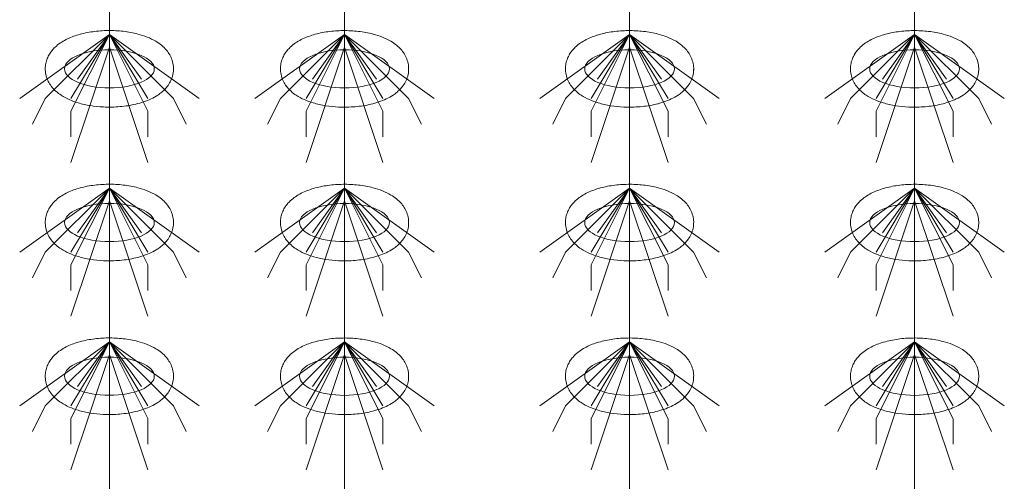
# Model space of a CAD drawing. Header units: metres. Extents: x 703769 to 722343, y 4313031 to 4317457.
# Tile 98 of 256: x 707765.11 to 707769.72, y 4313307.74 to 4313309.9. Entities that reach past the tile are written whole.
import ezdxf

# ---------------------------------------------------------------- set-up
doc = ezdxf.new("R2010")
doc.units = ezdxf.units.M
doc.header["$LTSCALE"] = 0.5
doc.layers.add('粗实线层', color=7, linetype='Continuous', lineweight=35)
doc.layers.add('设备', color=6, linetype='Continuous', lineweight=18)

# ---------------------------------------------------------------- blocks, each defined once
blk = doc.blocks.new('hh_1')
at = {"layer": '设备'}
for p, q in [((-268840, 164960), (-268910, 164910)), ((-268840, 164960), (-268890, 164910)), ((-268840, 164960), (-268870, 164900)), ((-268840, 164960), (-268870, 164910)), ((-268840, 164960), (-268865, 164925)), ((-268840, 164960), (-268790, 164910)), ((-268840, 164960), (-268815, 164925)), ((-268840, 164960), (-268770, 164910)), ((-268840, 164960), (-268810, 164910)), ((-268840, 164960), (-268810, 164900)), ((-268840, 164950), (-268870, 164860)), ((-268840, 164950), (-268810, 164860)), ((-268890, 164910), (-268900, 164890)), ((-268790, 164910), (-268780, 164890)), ((-268870, 164900), (-268870, 164880)), ((-268810, 164900), (-268810, 164880))]:
    blk.add_line(p, q, dxfattribs=at)
blk = doc.blocks.new('dawda')
at = {"layer": '设备', "color": 7}
for p, q in [((545142.28, 33373.42), (545142.28, 31373.42)), ((545325.8, 33373.42), (545325.8, 31373.38)), ((545548.27, 33373.42), (545548.27, 31373.38)), ((545770.74, 33373.42), (545770.74, 31373.38))]:
    blk.add_line(p, q, dxfattribs=at)
for centre in [(545142.27, 32630.59), (545142.27, 32630.59), (545325.81, 32630.55), (545325.81, 32630.55), (545548.27, 32630.55), (545548.28, 32630.55), (545770.74, 32630.55), (545770.75, 32630.55), (545142.27, 32510.59), (545325.81, 32510.55), (545548.27, 32510.55), (545770.74, 32510.55), (545142.27, 32390.59), (545325.81, 32390.55), (545548.27, 32390.55), (545770.74, 32390.55)]:
    blk.add_ellipse(centre, major_axis=(-35.04, 0), ratio=0.42498, dxfattribs=at)
for points in [[(545092.23, 32630.59), (545092.23, 32631.99), (545092.37, 32633.38), (545092.9, 32636.08), (545093.3, 32637.38), (545094.26, 32639.82), (545094.84, 32640.96), (545096.12, 32643.08), (545096.82, 32644.06), (545098.29, 32645.86), (545099.07, 32646.69), (545101.19, 32648.72), (545102.57, 32649.82), (545105.43, 32651.78), (545106.91, 32652.65), (545109.96, 32654.21), (545111.53, 32654.91), (545114.75, 32656.17), (545116.41, 32656.73), (545121.69, 32658.28), (545125.46, 32659.06), (545133.21, 32660.14), (545137.2, 32660.43), (545145.19, 32660.52), (545149.19, 32660.32), (545157.02, 32659.42), (545160.84, 32658.72), (545167, 32657.11), (545169.43, 32656.32), (545174.12, 32654.46), (545176.37, 32653.38), (545180.03, 32651.19), (545181.49, 32650.19), (545184.29, 32647.89), (545185.63, 32646.59), (545187.77, 32644.01), (545188.61, 32642.83), (545190.1, 32640.21), (545190.75, 32638.78), (545191.74, 32635.72), (545192.08, 32634.08), (545192.37, 32630.74), (545192.31, 32629.04), (545191.82, 32625.74), (545191.38, 32624.15), (545190.22, 32621.2), (545189.51, 32619.84), (545187.92, 32617.36), (545187.05, 32616.24), (545185.2, 32614.19), (545184.23, 32613.27), (545182.23, 32611.58), (545181.2, 32610.82), (545178.42, 32608.96), (545176.62, 32607.97), (545172.91, 32606.21), (545170.99, 32605.44), (545167.03, 32604.1), (545164.99, 32603.51), (545158.93, 32602.07), (545154.77, 32601.42), (545146.28, 32600.69), (545141.95, 32600.61), (545134.23, 32600.97), (545130.81, 32601.32), (545124.16, 32602.39), (545120.93, 32603.11), (545115.46, 32604.74), (545113.16, 32605.57), (545108.74, 32607.53), (545106.61, 32608.65), (545103.18, 32610.91), (545101.82, 32611.94), (545099.22, 32614.29), (545097.97, 32615.61), (545096.02, 32618.24), (545095.25, 32619.45), (545093.92, 32622.11), (545093.36, 32623.55), (545092.55, 32626.6), (545092.3, 32628.21), (545092.24, 32630.09), (545092.23, 32630.34), (545092.23, 32630.59)], [(545092.24, 32630.59), (545092.24, 32631.99), (545092.38, 32633.38), (545092.91, 32636.08), (545093.3, 32637.38), (545094.27, 32639.82), (545094.84, 32640.96), (545096.12, 32643.08), (545096.82, 32644.06), (545098.3, 32645.86), (545099.07, 32646.69), (545101.19, 32648.72), (545102.57, 32649.82), (545105.44, 32651.78), (545106.92, 32652.65), (545109.96, 32654.21), (545111.53, 32654.91), (545114.76, 32656.17), (545116.41, 32656.73), (545121.69, 32658.28), (545125.46, 32659.06), (545133.21, 32660.14), (545137.2, 32660.43), (545145.19, 32660.52), (545149.2, 32660.32), (545157.02, 32659.42), (545160.84, 32658.72), (545167, 32657.11), (545169.44, 32656.32), (545174.12, 32654.46), (545176.37, 32653.38), (545180.03, 32651.19), (545181.49, 32650.19), (545184.29, 32647.89), (545185.64, 32646.59), (545187.77, 32644.01), (545188.61, 32642.83), (545190.1, 32640.21), (545190.75, 32638.78), (545191.75, 32635.72), (545192.09, 32634.08), (545192.37, 32630.74), (545192.32, 32629.04), (545191.82, 32625.74), (545191.38, 32624.15), (545190.23, 32621.2), (545189.51, 32619.84), (545187.92, 32617.36), (545187.05, 32616.24), (545185.21, 32614.19), (545184.24, 32613.27), (545182.24, 32611.58), (545181.2, 32610.82), (545178.42, 32608.96), (545176.63, 32607.97), (545172.92, 32606.21), (545170.99, 32605.44), (545167.03, 32604.1), (545164.99, 32603.51), (545158.93, 32602.07), (545154.77, 32601.42), (545146.28, 32600.69), (545141.96, 32600.61), (545134.23, 32600.97), (545130.81, 32601.32), (545124.17, 32602.39), (545120.94, 32603.11), (545115.46, 32604.74), (545113.16, 32605.57), (545108.74, 32607.53), (545106.61, 32608.65), (545103.18, 32610.91), (545101.82, 32611.94), (545099.22, 32614.29), (545097.98, 32615.61), (545096.02, 32618.24), (545095.25, 32619.45), (545093.92, 32622.11), (545093.36, 32623.55), (545092.56, 32626.6), (545092.31, 32628.21), (545092.24, 32630.09), (545092.24, 32630.34), (545092.24, 32630.59)], [(545275.77, 32630.55), (545275.77, 32631.95), (545275.91, 32633.35), (545276.44, 32636.04), (545276.83, 32637.34), (545277.8, 32639.78), (545278.38, 32640.93), (545279.65, 32643.04), (545280.35, 32644.02), (545281.83, 32645.83), (545282.61, 32646.66), (545284.72, 32648.69), (545286.11, 32649.78), (545288.97, 32651.75), (545290.45, 32652.61), (545293.5, 32654.18), (545295.07, 32654.87), (545298.29, 32656.13), (545299.95, 32656.69), (545305.23, 32658.24), (545308.99, 32659.03), (545316.75, 32660.1), (545320.73, 32660.39), (545328.72, 32660.48), (545332.73, 32660.28), (545340.56, 32659.38), (545344.37, 32658.69), (545350.54, 32657.07), (545352.97, 32656.29), (545357.65, 32654.42), (545359.9, 32653.34), (545363.56, 32651.16), (545365.02, 32650.15), (545367.82, 32647.86), (545369.17, 32646.56), (545371.31, 32643.98), (545372.14, 32642.79), (545373.63, 32640.18), (545374.28, 32638.75), (545375.28, 32635.68), (545375.62, 32634.05), (545375.91, 32630.7), (545375.85, 32629), (545375.35, 32625.71), (545374.91, 32624.12), (545373.76, 32621.17), (545373.05, 32619.81), (545371.46, 32617.32), (545370.58, 32616.2), (545368.74, 32614.16), (545367.77, 32613.23), (545365.77, 32611.55), (545364.74, 32610.78), (545361.95, 32608.92), (545360.16, 32607.93), (545356.45, 32606.17), (545354.53, 32605.41), (545350.57, 32604.06), (545348.52, 32603.48), (545342.46, 32602.03), (545338.3, 32601.38), (545329.82, 32600.65), (545325.49, 32600.57), (545317.76, 32600.94), (545314.35, 32601.28), (545307.7, 32602.35), (545304.47, 32603.07), (545298.99, 32604.71), (545296.69, 32605.54), (545292.27, 32607.49), (545290.15, 32608.62), (545286.71, 32610.88), (545285.35, 32611.91), (545282.75, 32614.25), (545281.51, 32615.58), (545279.55, 32618.2), (545278.79, 32619.42), (545277.46, 32622.07), (545276.9, 32623.51), (545276.09, 32626.56), (545275.84, 32628.17), (545275.77, 32630.05), (545275.77, 32630.3), (545275.77, 32630.55)], [(545275.77, 32630.55), (545275.77, 32631.95), (545275.91, 32633.35), (545276.44, 32636.04), (545276.84, 32637.34), (545277.8, 32639.78), (545278.38, 32640.93), (545279.66, 32643.04), (545280.36, 32644.02), (545281.83, 32645.83), (545282.61, 32646.66), (545284.73, 32648.69), (545286.11, 32649.78), (545288.97, 32651.75), (545290.45, 32652.61), (545293.5, 32654.18), (545295.07, 32654.87), (545298.29, 32656.13), (545299.95, 32656.69), (545305.23, 32658.24), (545309, 32659.03), (545316.75, 32660.1), (545320.74, 32660.39), (545328.73, 32660.48), (545332.73, 32660.28), (545340.56, 32659.38), (545344.38, 32658.69), (545350.54, 32657.07), (545352.97, 32656.29), (545357.66, 32654.42), (545359.91, 32653.34), (545363.56, 32651.16), (545365.02, 32650.15), (545367.83, 32647.86), (545369.17, 32646.56), (545371.31, 32643.98), (545372.15, 32642.79), (545373.64, 32640.18), (545374.29, 32638.75), (545375.28, 32635.68), (545375.62, 32634.05), (545375.91, 32630.7), (545375.85, 32629), (545375.36, 32625.71), (545374.92, 32624.12), (545373.76, 32621.17), (545373.05, 32619.81), (545371.46, 32617.32), (545370.59, 32616.2), (545368.74, 32614.16), (545367.77, 32613.23), (545365.77, 32611.55), (545364.74, 32610.78), (545361.96, 32608.92), (545360.16, 32607.93), (545356.45, 32606.17), (545354.53, 32605.41), (545350.57, 32604.06), (545348.53, 32603.48), (545342.47, 32602.03), (545338.31, 32601.38), (545329.82, 32600.65), (545325.49, 32600.57), (545317.77, 32600.94), (545314.35, 32601.28), (545307.7, 32602.35), (545304.47, 32603.07), (545299, 32604.71), (545296.7, 32605.54), (545292.28, 32607.49), (545290.15, 32608.62), (545286.72, 32610.88), (545285.36, 32611.91), (545282.76, 32614.25), (545281.51, 32615.58), (545279.56, 32618.2), (545278.79, 32619.42), (545277.46, 32622.07), (545276.9, 32623.51), (545276.09, 32626.56), (545275.84, 32628.17), (545275.78, 32630.05), (545275.77, 32630.3), (545275.77, 32630.55)], [(545498.24, 32630.55), (545498.24, 32631.95), (545498.38, 32633.35), (545498.91, 32636.04), (545499.3, 32637.34), (545500.27, 32639.78), (545500.84, 32640.93), (545502.12, 32643.04), (545502.82, 32644.02), (545504.3, 32645.83), (545505.07, 32646.66), (545507.19, 32648.69), (545508.57, 32649.78), (545511.44, 32651.75), (545512.92, 32652.61), (545515.96, 32654.18), (545517.53, 32654.87), (545520.76, 32656.13), (545522.41, 32656.69), (545527.69, 32658.24), (545531.46, 32659.03), (545539.21, 32660.1), (545543.2, 32660.39), (545551.19, 32660.48), (545555.2, 32660.28), (545563.02, 32659.38), (545566.84, 32658.69), (545573, 32657.07), (545575.44, 32656.29), (545580.12, 32654.42), (545582.37, 32653.34), (545586.03, 32651.16), (545587.49, 32650.15), (545590.29, 32647.86), (545591.64, 32646.56), (545593.77, 32643.98), (545594.61, 32642.79), (545596.1, 32640.18), (545596.75, 32638.75), (545597.75, 32635.68), (545598.09, 32634.05), (545598.37, 32630.7), (545598.32, 32629), (545597.82, 32625.71), (545597.38, 32624.12), (545596.23, 32621.17), (545595.51, 32619.81), (545593.92, 32617.32), (545593.05, 32616.2), (545591.21, 32614.16), (545590.24, 32613.23), (545588.24, 32611.55), (545587.2, 32610.78), (545584.42, 32608.92), (545582.63, 32607.93), (545578.92, 32606.17), (545577, 32605.41), (545573.03, 32604.06), (545570.99, 32603.48), (545564.93, 32602.03), (545560.77, 32601.38), (545552.28, 32600.65), (545547.96, 32600.57), (545540.23, 32600.94), (545536.81, 32601.28), (545530.17, 32602.35), (545526.94, 32603.07), (545521.46, 32604.71), (545519.16, 32605.54), (545514.74, 32607.49), (545512.61, 32608.62), (545509.18, 32610.88), (545507.82, 32611.91), (545505.22, 32614.25), (545503.98, 32615.58), (545502.02, 32618.2), (545501.25, 32619.42), (545499.93, 32622.07), (545499.36, 32623.51), (545498.56, 32626.56), (545498.31, 32628.17), (545498.24, 32630.05), (545498.24, 32630.3), (545498.24, 32630.55)], [(545498.24, 32630.55), (545498.24, 32631.95), (545498.38, 32633.35), (545498.91, 32636.04), (545499.3, 32637.34), (545500.27, 32639.78), (545500.85, 32640.93), (545502.13, 32643.04), (545502.82, 32644.02), (545504.3, 32645.83), (545505.08, 32646.66), (545507.19, 32648.69), (545508.58, 32649.78), (545511.44, 32651.75), (545512.92, 32652.61), (545515.97, 32654.18), (545517.54, 32654.87), (545520.76, 32656.13), (545522.42, 32656.69), (545527.7, 32658.24), (545531.46, 32659.03), (545539.22, 32660.1), (545543.2, 32660.39), (545551.2, 32660.48), (545555.2, 32660.28), (545563.03, 32659.38), (545566.84, 32658.69), (545573.01, 32657.07), (545575.44, 32656.29), (545580.12, 32654.42), (545582.37, 32653.34), (545586.03, 32651.16), (545587.49, 32650.15), (545590.3, 32647.86), (545591.64, 32646.56), (545593.78, 32643.98), (545594.62, 32642.79), (545596.11, 32640.18), (545596.76, 32638.75), (545597.75, 32635.68), (545598.09, 32634.05), (545598.38, 32630.7), (545598.32, 32629), (545597.82, 32625.71), (545597.38, 32624.12), (545596.23, 32621.17), (545595.52, 32619.81), (545593.93, 32617.32), (545593.05, 32616.2), (545591.21, 32614.16), (545590.24, 32613.23), (545588.24, 32611.55), (545587.21, 32610.78), (545584.43, 32608.92), (545582.63, 32607.93), (545578.92, 32606.17), (545577, 32605.41), (545573.04, 32604.06), (545571, 32603.48), (545564.93, 32602.03), (545560.77, 32601.38), (545552.29, 32600.65), (545547.96, 32600.57), (545540.23, 32600.94), (545536.82, 32601.28), (545530.17, 32602.35), (545526.94, 32603.07), (545521.47, 32604.71), (545519.17, 32605.54), (545514.74, 32607.49), (545512.62, 32608.62), (545509.18, 32610.88), (545507.82, 32611.91), (545505.22, 32614.25), (545503.98, 32615.58), (545502.02, 32618.2), (545501.26, 32619.42), (545499.93, 32622.07), (545499.37, 32623.51), (545498.56, 32626.56), (545498.31, 32628.17), (545498.25, 32630.05), (545498.24, 32630.3), (545498.24, 32630.55)], [(545720.71, 32630.55), (545720.71, 32631.95), (545720.85, 32633.35), (545721.38, 32636.04), (545721.77, 32637.34), (545722.74, 32639.78), (545723.31, 32640.93), (545724.59, 32643.04), (545725.29, 32644.02), (545726.76, 32645.83), (545727.54, 32646.66), (545729.66, 32648.69), (545731.04, 32649.78), (545733.9, 32651.75), (545735.38, 32652.61), (545738.43, 32654.18), (545740, 32654.87), (545743.23, 32656.13), (545744.88, 32656.69), (545750.16, 32658.24), (545753.93, 32659.03), (545761.68, 32660.1), (545765.67, 32660.39), (545773.66, 32660.48), (545777.67, 32660.28), (545785.49, 32659.38), (545789.31, 32658.69), (545795.47, 32657.07), (545797.91, 32656.29), (545802.59, 32654.42), (545804.84, 32653.34), (545808.5, 32651.16), (545809.96, 32650.15), (545812.76, 32647.86), (545814.11, 32646.56), (545816.24, 32643.98), (545817.08, 32642.79), (545818.57, 32640.18), (545819.22, 32638.75), (545820.21, 32635.68), (545820.56, 32634.05), (545820.84, 32630.7), (545820.79, 32629), (545820.29, 32625.71), (545819.85, 32624.12), (545818.69, 32621.17), (545817.98, 32619.81), (545816.39, 32617.32), (545815.52, 32616.2), (545813.67, 32614.16), (545812.7, 32613.23), (545810.7, 32611.55), (545809.67, 32610.78), (545806.89, 32608.92), (545805.1, 32607.93), (545801.38, 32606.17), (545799.46, 32605.41), (545795.5, 32604.06), (545793.46, 32603.48), (545787.4, 32602.03), (545783.24, 32601.38), (545774.75, 32600.65), (545770.43, 32600.57), (545762.7, 32600.94), (545759.28, 32601.28), (545752.63, 32602.35), (545749.4, 32603.07), (545743.93, 32604.71), (545741.63, 32605.54), (545737.21, 32607.49), (545735.08, 32608.62), (545731.65, 32610.88), (545730.29, 32611.91), (545727.69, 32614.25), (545726.45, 32615.58), (545724.49, 32618.2), (545723.72, 32619.42), (545722.39, 32622.07), (545721.83, 32623.51), (545721.02, 32626.56), (545720.78, 32628.17), (545720.71, 32630.05), (545720.71, 32630.3), (545720.71, 32630.55)], [(545720.71, 32630.55), (545720.71, 32631.95), (545720.85, 32633.35), (545721.38, 32636.04), (545721.77, 32637.34), (545722.74, 32639.78), (545723.32, 32640.93), (545724.59, 32643.04), (545725.29, 32644.02), (545726.77, 32645.83), (545727.54, 32646.66), (545729.66, 32648.69), (545731.05, 32649.78), (545733.91, 32651.75), (545735.39, 32652.61), (545738.44, 32654.18), (545740, 32654.87), (545743.23, 32656.13), (545744.88, 32656.69), (545750.17, 32658.24), (545753.93, 32659.03), (545761.68, 32660.1), (545765.67, 32660.39), (545773.66, 32660.48), (545777.67, 32660.28), (545785.49, 32659.38), (545789.31, 32658.69), (545795.48, 32657.07), (545797.91, 32656.29), (545802.59, 32654.42), (545804.84, 32653.34), (545808.5, 32651.16), (545809.96, 32650.15), (545812.76, 32647.86), (545814.11, 32646.56), (545816.24, 32643.98), (545817.08, 32642.79), (545818.57, 32640.18), (545819.22, 32638.75), (545820.22, 32635.68), (545820.56, 32634.05), (545820.85, 32630.7), (545820.79, 32629), (545820.29, 32625.71), (545819.85, 32624.12), (545818.7, 32621.17), (545817.98, 32619.81), (545816.4, 32617.32), (545815.52, 32616.2), (545813.68, 32614.16), (545812.71, 32613.23), (545810.71, 32611.55), (545809.68, 32610.78), (545806.89, 32608.92), (545805.1, 32607.93), (545801.39, 32606.17), (545799.47, 32605.41), (545795.5, 32604.06), (545793.46, 32603.48), (545787.4, 32602.03), (545783.24, 32601.38), (545774.75, 32600.65), (545770.43, 32600.57), (545762.7, 32600.94), (545759.29, 32601.28), (545752.64, 32602.35), (545749.41, 32603.07), (545743.93, 32604.71), (545741.63, 32605.54), (545737.21, 32607.49), (545735.09, 32608.62), (545731.65, 32610.88), (545730.29, 32611.91), (545727.69, 32614.25), (545726.45, 32615.58), (545724.49, 32618.2), (545723.72, 32619.42), (545722.4, 32622.07), (545721.84, 32623.51), (545721.03, 32626.56), (545720.78, 32628.17), (545720.71, 32630.05), (545720.71, 32630.3), (545720.71, 32630.55)], [(545092.23, 32510.59), (545092.23, 32511.99), (545092.37, 32513.38), (545092.9, 32516.08), (545093.3, 32517.38), (545094.26, 32519.82), (545094.84, 32520.96), (545096.12, 32523.08), (545096.82, 32524.06), (545098.29, 32525.86), (545099.07, 32526.69), (545101.19, 32528.72), (545102.57, 32529.82), (545105.43, 32531.78), (545106.91, 32532.65), (545109.96, 32534.21), (545111.53, 32534.91), (545114.75, 32536.17), (545116.41, 32536.73), (545121.69, 32538.28), (545125.46, 32539.06), (545133.21, 32540.14), (545137.2, 32540.43), (545145.19, 32540.52), (545149.19, 32540.32), (545157.02, 32539.42), (545160.84, 32538.72), (545167, 32537.11), (545169.43, 32536.32), (545174.12, 32534.46), (545176.37, 32533.38), (545180.03, 32531.19), (545181.49, 32530.19), (545184.29, 32527.89), (545185.63, 32526.59), (545187.77, 32524.01), (545188.61, 32522.83), (545190.1, 32520.21), (545190.75, 32518.78), (545191.74, 32515.72), (545192.08, 32514.08), (545192.37, 32510.74), (545192.31, 32509.04), (545191.82, 32505.74), (545191.38, 32504.15), (545190.22, 32501.2), (545189.51, 32499.84), (545187.92, 32497.36), (545187.05, 32496.24), (545185.2, 32494.19), (545184.23, 32493.27), (545182.23, 32491.58), (545181.2, 32490.82), (545178.42, 32488.96), (545176.62, 32487.97), (545172.91, 32486.21), (545170.99, 32485.44), (545167.03, 32484.1), (545164.99, 32483.51), (545158.93, 32482.07), (545154.77, 32481.42), (545146.28, 32480.69), (545141.95, 32480.61), (545134.23, 32480.97), (545130.81, 32481.32), (545124.16, 32482.39), (545120.93, 32483.11), (545115.46, 32484.74), (545113.16, 32485.57), (545108.74, 32487.53), (545106.61, 32488.65), (545103.18, 32490.91), (545101.82, 32491.94), (545099.22, 32494.29), (545097.97, 32495.61), (545096.02, 32498.24), (545095.25, 32499.45), (545093.92, 32502.11), (545093.36, 32503.55), (545092.55, 32506.6), (545092.3, 32508.21), (545092.24, 32510.09), (545092.23, 32510.34), (545092.23, 32510.59)], [(545275.77, 32510.55), (545275.77, 32511.95), (545275.91, 32513.35), (545276.44, 32516.04), (545276.83, 32517.34), (545277.8, 32519.78), (545278.38, 32520.93), (545279.65, 32523.04), (545280.35, 32524.02), (545281.83, 32525.83), (545282.61, 32526.66), (545284.72, 32528.69), (545286.11, 32529.78), (545288.97, 32531.75), (545290.45, 32532.61), (545293.5, 32534.18), (545295.07, 32534.87), (545298.29, 32536.13), (545299.95, 32536.69), (545305.23, 32538.24), (545308.99, 32539.03), (545316.75, 32540.1), (545320.73, 32540.39), (545328.72, 32540.48), (545332.73, 32540.28), (545340.56, 32539.38), (545344.37, 32538.69), (545350.54, 32537.07), (545352.97, 32536.29), (545357.65, 32534.42), (545359.9, 32533.34), (545363.56, 32531.16), (545365.02, 32530.15), (545367.82, 32527.86), (545369.17, 32526.56), (545371.31, 32523.98), (545372.14, 32522.79), (545373.63, 32520.18), (545374.28, 32518.75), (545375.28, 32515.68), (545375.62, 32514.05), (545375.91, 32510.7), (545375.85, 32509), (545375.35, 32505.71), (545374.91, 32504.12), (545373.76, 32501.17), (545373.05, 32499.81), (545371.46, 32497.32), (545370.58, 32496.2), (545368.74, 32494.16), (545367.77, 32493.23), (545365.77, 32491.55), (545364.74, 32490.78), (545361.95, 32488.92), (545360.16, 32487.93), (545356.45, 32486.17), (545354.53, 32485.41), (545350.57, 32484.06), (545348.52, 32483.48), (545342.46, 32482.03), (545338.3, 32481.38), (545329.82, 32480.65), (545325.49, 32480.57), (545317.76, 32480.94), (545314.35, 32481.28), (545307.7, 32482.35), (545304.47, 32483.07), (545298.99, 32484.71), (545296.69, 32485.54), (545292.27, 32487.49), (545290.15, 32488.62), (545286.71, 32490.88), (545285.35, 32491.91), (545282.75, 32494.25), (545281.51, 32495.58), (545279.55, 32498.2), (545278.79, 32499.42), (545277.46, 32502.07), (545276.9, 32503.51), (545276.09, 32506.56), (545275.84, 32508.17), (545275.77, 32510.05), (545275.77, 32510.3), (545275.77, 32510.55)], [(545498.24, 32510.55), (545498.24, 32511.95), (545498.38, 32513.35), (545498.91, 32516.04), (545499.3, 32517.34), (545500.27, 32519.78), (545500.84, 32520.93), (545502.12, 32523.04), (545502.82, 32524.02), (545504.3, 32525.83), (545505.07, 32526.66), (545507.19, 32528.69), (545508.57, 32529.78), (545511.44, 32531.75), (545512.92, 32532.61), (545515.96, 32534.18), (545517.53, 32534.87), (545520.76, 32536.13), (545522.41, 32536.69), (545527.69, 32538.24), (545531.46, 32539.03), (545539.21, 32540.1), (545543.2, 32540.39), (545551.19, 32540.48), (545555.2, 32540.28), (545563.02, 32539.38), (545566.84, 32538.69), (545573, 32537.07), (545575.44, 32536.29), (545580.12, 32534.42), (545582.37, 32533.34), (545586.03, 32531.16), (545587.49, 32530.15), (545590.29, 32527.86), (545591.64, 32526.56), (545593.77, 32523.98), (545594.61, 32522.79), (545596.1, 32520.18), (545596.75, 32518.75), (545597.75, 32515.68), (545598.09, 32514.05), (545598.37, 32510.7), (545598.32, 32509), (545597.82, 32505.71), (545597.38, 32504.12), (545596.23, 32501.17), (545595.51, 32499.81), (545593.92, 32497.32), (545593.05, 32496.2), (545591.21, 32494.16), (545590.24, 32493.23), (545588.24, 32491.55), (545587.2, 32490.78), (545584.42, 32488.92), (545582.63, 32487.93), (545578.92, 32486.17), (545577, 32485.41), (545573.03, 32484.06), (545570.99, 32483.48), (545564.93, 32482.03), (545560.77, 32481.38), (545552.28, 32480.65), (545547.96, 32480.57), (545540.23, 32480.94), (545536.81, 32481.28), (545530.17, 32482.35), (545526.94, 32483.07), (545521.46, 32484.71), (545519.16, 32485.54), (545514.74, 32487.49), (545512.61, 32488.62), (545509.18, 32490.88), (545507.82, 32491.91), (545505.22, 32494.25), (545503.98, 32495.58), (545502.02, 32498.2), (545501.25, 32499.42), (545499.93, 32502.07), (545499.36, 32503.51), (545498.56, 32506.56), (545498.31, 32508.17), (545498.24, 32510.05), (545498.24, 32510.3), (545498.24, 32510.55)], [(545720.71, 32510.55), (545720.71, 32511.95), (545720.85, 32513.35), (545721.38, 32516.04), (545721.77, 32517.34), (545722.74, 32519.78), (545723.31, 32520.93), (545724.59, 32523.04), (545725.29, 32524.02), (545726.76, 32525.83), (545727.54, 32526.66), (545729.66, 32528.69), (545731.04, 32529.78), (545733.9, 32531.75), (545735.38, 32532.61), (545738.43, 32534.18), (545740, 32534.87), (545743.23, 32536.13), (545744.88, 32536.69), (545750.16, 32538.24), (545753.93, 32539.03), (545761.68, 32540.1), (545765.67, 32540.39), (545773.66, 32540.48), (545777.67, 32540.28), (545785.49, 32539.38), (545789.31, 32538.69), (545795.47, 32537.07), (545797.91, 32536.29), (545802.59, 32534.42), (545804.84, 32533.34), (545808.5, 32531.16), (545809.96, 32530.15), (545812.76, 32527.86), (545814.11, 32526.56), (545816.24, 32523.98), (545817.08, 32522.79), (545818.57, 32520.18), (545819.22, 32518.75), (545820.21, 32515.68), (545820.56, 32514.05), (545820.84, 32510.7), (545820.79, 32509), (545820.29, 32505.71), (545819.85, 32504.12), (545818.69, 32501.17), (545817.98, 32499.81), (545816.39, 32497.32), (545815.52, 32496.2), (545813.67, 32494.16), (545812.7, 32493.23), (545810.7, 32491.55), (545809.67, 32490.78), (545806.89, 32488.92), (545805.1, 32487.93), (545801.38, 32486.17), (545799.46, 32485.41), (545795.5, 32484.06), (545793.46, 32483.48), (545787.4, 32482.03), (545783.24, 32481.38), (545774.75, 32480.65), (545770.43, 32480.57), (545762.7, 32480.94), (545759.28, 32481.28), (545752.63, 32482.35), (545749.4, 32483.07), (545743.93, 32484.71), (545741.63, 32485.54), (545737.21, 32487.49), (545735.08, 32488.62), (545731.65, 32490.88), (545730.29, 32491.91), (545727.69, 32494.25), (545726.45, 32495.58), (545724.49, 32498.2), (545723.72, 32499.42), (545722.39, 32502.07), (545721.83, 32503.51), (545721.02, 32506.56), (545720.78, 32508.17), (545720.71, 32510.05), (545720.71, 32510.3), (545720.71, 32510.55)], [(545092.23, 32390.59), (545092.23, 32391.99), (545092.37, 32393.38), (545092.9, 32396.08), (545093.3, 32397.38), (545094.26, 32399.82), (545094.84, 32400.96), (545096.12, 32403.08), (545096.82, 32404.06), (545098.29, 32405.86), (545099.07, 32406.69), (545101.19, 32408.72), (545102.57, 32409.82), (545105.43, 32411.78), (545106.91, 32412.65), (545109.96, 32414.21), (545111.53, 32414.91), (545114.75, 32416.17), (545116.41, 32416.73), (545121.69, 32418.28), (545125.46, 32419.06), (545133.21, 32420.14), (545137.2, 32420.43), (545145.19, 32420.52), (545149.19, 32420.32), (545157.02, 32419.42), (545160.84, 32418.72), (545167, 32417.11), (545169.43, 32416.32), (545174.12, 32414.46), (545176.37, 32413.38), (545180.03, 32411.19), (545181.49, 32410.19), (545184.29, 32407.89), (545185.63, 32406.59), (545187.77, 32404.01), (545188.61, 32402.83), (545190.1, 32400.21), (545190.75, 32398.78), (545191.74, 32395.72), (545192.08, 32394.08), (545192.37, 32390.74), (545192.31, 32389.04), (545191.82, 32385.74), (545191.38, 32384.15), (545190.22, 32381.2), (545189.51, 32379.84), (545187.92, 32377.36), (545187.05, 32376.24), (545185.2, 32374.19), (545184.23, 32373.27), (545182.23, 32371.58), (545181.2, 32370.82), (545178.42, 32368.96), (545176.62, 32367.97), (545172.91, 32366.21), (545170.99, 32365.44), (545167.03, 32364.1), (545164.99, 32363.51), (545158.93, 32362.07), (545154.77, 32361.42), (545146.28, 32360.69), (545141.95, 32360.61), (545134.23, 32360.97), (545130.81, 32361.32), (545124.16, 32362.39), (545120.93, 32363.11), (545115.46, 32364.74), (545113.16, 32365.57), (545108.74, 32367.53), (545106.61, 32368.65), (545103.18, 32370.91), (545101.82, 32371.94), (545099.22, 32374.29), (545097.97, 32375.61), (545096.02, 32378.24), (545095.25, 32379.45), (545093.92, 32382.11), (545093.36, 32383.55), (545092.55, 32386.6), (545092.3, 32388.21), (545092.24, 32390.09), (545092.23, 32390.34), (545092.23, 32390.59)], [(545275.77, 32390.55), (545275.77, 32391.95), (545275.91, 32393.35), (545276.44, 32396.04), (545276.83, 32397.34), (545277.8, 32399.78), (545278.38, 32400.93), (545279.65, 32403.04), (545280.35, 32404.02), (545281.83, 32405.83), (545282.61, 32406.66), (545284.72, 32408.69), (545286.11, 32409.78), (545288.97, 32411.75), (545290.45, 32412.61), (545293.5, 32414.18), (545295.07, 32414.87), (545298.29, 32416.13), (545299.95, 32416.69), (545305.23, 32418.24), (545308.99, 32419.03), (545316.75, 32420.1), (545320.73, 32420.39), (545328.72, 32420.48), (545332.73, 32420.28), (545340.56, 32419.38), (545344.37, 32418.69), (545350.54, 32417.07), (545352.97, 32416.29), (545357.65, 32414.42), (545359.9, 32413.34), (545363.56, 32411.16), (545365.02, 32410.15), (545367.82, 32407.86), (545369.17, 32406.56), (545371.31, 32403.98), (545372.14, 32402.79), (545373.63, 32400.18), (545374.28, 32398.75), (545375.28, 32395.68), (545375.62, 32394.05), (545375.91, 32390.7), (545375.85, 32389), (545375.35, 32385.71), (545374.91, 32384.12), (545373.76, 32381.17), (545373.05, 32379.81), (545371.46, 32377.32), (545370.58, 32376.2), (545368.74, 32374.16), (545367.77, 32373.23), (545365.77, 32371.55), (545364.74, 32370.78), (545361.95, 32368.92), (545360.16, 32367.93), (545356.45, 32366.17), (545354.53, 32365.41), (545350.57, 32364.06), (545348.52, 32363.48), (545342.46, 32362.03), (545338.3, 32361.38), (545329.82, 32360.65), (545325.49, 32360.57), (545317.76, 32360.94), (545314.35, 32361.28), (545307.7, 32362.35), (545304.47, 32363.07), (545298.99, 32364.71), (545296.69, 32365.54), (545292.27, 32367.49), (545290.15, 32368.62), (545286.71, 32370.88), (545285.35, 32371.91), (545282.75, 32374.25), (545281.51, 32375.58), (545279.55, 32378.2), (545278.79, 32379.42), (545277.46, 32382.07), (545276.9, 32383.51), (545276.09, 32386.56), (545275.84, 32388.17), (545275.77, 32390.05), (545275.77, 32390.3), (545275.77, 32390.55)], [(545498.24, 32390.55), (545498.24, 32391.95), (545498.38, 32393.35), (545498.91, 32396.04), (545499.3, 32397.34), (545500.27, 32399.78), (545500.84, 32400.93), (545502.12, 32403.04), (545502.82, 32404.02), (545504.3, 32405.83), (545505.07, 32406.66), (545507.19, 32408.69), (545508.57, 32409.78), (545511.44, 32411.75), (545512.92, 32412.61), (545515.96, 32414.18), (545517.53, 32414.87), (545520.76, 32416.13), (545522.41, 32416.69), (545527.69, 32418.24), (545531.46, 32419.03), (545539.21, 32420.1), (545543.2, 32420.39), (545551.19, 32420.48), (545555.2, 32420.28), (545563.02, 32419.38), (545566.84, 32418.69), (545573, 32417.07), (545575.44, 32416.29), (545580.12, 32414.42), (545582.37, 32413.34), (545586.03, 32411.16), (545587.49, 32410.15), (545590.29, 32407.86), (545591.64, 32406.56), (545593.77, 32403.98), (545594.61, 32402.79), (545596.1, 32400.18), (545596.75, 32398.75), (545597.75, 32395.68), (545598.09, 32394.05), (545598.37, 32390.7), (545598.32, 32389), (545597.82, 32385.71), (545597.38, 32384.12), (545596.23, 32381.17), (545595.51, 32379.81), (545593.92, 32377.32), (545593.05, 32376.2), (545591.21, 32374.16), (545590.24, 32373.23), (545588.24, 32371.55), (545587.2, 32370.78), (545584.42, 32368.92), (545582.63, 32367.93), (545578.92, 32366.17), (545577, 32365.41), (545573.03, 32364.06), (545570.99, 32363.48), (545564.93, 32362.03), (545560.77, 32361.38), (545552.28, 32360.65), (545547.96, 32360.57), (545540.23, 32360.94), (545536.81, 32361.28), (545530.17, 32362.35), (545526.94, 32363.07), (545521.46, 32364.71), (545519.16, 32365.54), (545514.74, 32367.49), (545512.61, 32368.62), (545509.18, 32370.88), (545507.82, 32371.91), (545505.22, 32374.25), (545503.98, 32375.58), (545502.02, 32378.2), (545501.25, 32379.42), (545499.93, 32382.07), (545499.36, 32383.51), (545498.56, 32386.56), (545498.31, 32388.17), (545498.24, 32390.05), (545498.24, 32390.3), (545498.24, 32390.55)], [(545720.71, 32390.55), (545720.71, 32391.95), (545720.85, 32393.35), (545721.38, 32396.04), (545721.77, 32397.34), (545722.74, 32399.78), (545723.31, 32400.93), (545724.59, 32403.04), (545725.29, 32404.02), (545726.76, 32405.83), (545727.54, 32406.66), (545729.66, 32408.69), (545731.04, 32409.78), (545733.9, 32411.75), (545735.38, 32412.61), (545738.43, 32414.18), (545740, 32414.87), (545743.23, 32416.13), (545744.88, 32416.69), (545750.16, 32418.24), (545753.93, 32419.03), (545761.68, 32420.1), (545765.67, 32420.39), (545773.66, 32420.48), (545777.67, 32420.28), (545785.49, 32419.38), (545789.31, 32418.69), (545795.47, 32417.07), (545797.91, 32416.29), (545802.59, 32414.42), (545804.84, 32413.34), (545808.5, 32411.16), (545809.96, 32410.15), (545812.76, 32407.86), (545814.11, 32406.56), (545816.24, 32403.98), (545817.08, 32402.79), (545818.57, 32400.18), (545819.22, 32398.75), (545820.21, 32395.68), (545820.56, 32394.05), (545820.84, 32390.7), (545820.79, 32389), (545820.29, 32385.71), (545819.85, 32384.12), (545818.69, 32381.17), (545817.98, 32379.81), (545816.39, 32377.32), (545815.52, 32376.2), (545813.67, 32374.16), (545812.7, 32373.23), (545810.7, 32371.55), (545809.67, 32370.78), (545806.89, 32368.92), (545805.1, 32367.93), (545801.38, 32366.17), (545799.46, 32365.41), (545795.5, 32364.06), (545793.46, 32363.48), (545787.4, 32362.03), (545783.24, 32361.38), (545774.75, 32360.65), (545770.43, 32360.57), (545762.7, 32360.94), (545759.28, 32361.28), (545752.63, 32362.35), (545749.4, 32363.07), (545743.93, 32364.71), (545741.63, 32365.54), (545737.21, 32367.49), (545735.08, 32368.62), (545731.65, 32370.88), (545730.29, 32371.91), (545727.69, 32374.25), (545726.45, 32375.58), (545724.49, 32378.2), (545723.72, 32379.42), (545722.39, 32382.07), (545721.83, 32383.51), (545721.02, 32386.56), (545720.78, 32388.17), (545720.71, 32390.05), (545720.71, 32390.3), (545720.71, 32390.55)]]:
    blk.add_open_spline(points, degree=3, knots=[0, 0, 0, 0, 3.423083, 3.423083, 6.846165, 6.846165, 10.269248, 10.269248, 13.69233, 13.69233, 17.115413, 17.115413, 22.728666, 22.728666, 28.341919, 28.341919, 33.955172, 33.955172, 39.568425, 39.568425, 51.436002, 51.436002, 63.303578, 63.303578, 75.171154, 75.171154, 87.03873, 87.03873, 95.224368, 95.224368, 103.410005, 103.410005, 109.145122, 109.145122, 114.880238, 114.880238, 119.003115, 119.003115, 123.125991, 123.125991, 127.248868, 127.248868, 131.371745, 131.371745, 135.494621, 135.494621, 139.617498, 139.617498, 143.740375, 143.740375, 147.863251, 147.863251, 151.986128, 151.986128, 158.708917, 158.708917, 165.431705, 165.431705, 172.154493, 172.154493, 184.909814, 184.909814, 197.665135, 197.665135, 207.937, 207.937, 218.208864, 218.208864, 226.104489, 226.104489, 234.000115, 234.000115, 239.456, 239.456, 244.911884, 244.911884, 248.896322, 248.896322, 252.88076, 252.88076, 256.865198, 256.865198, 257.481358, 257.481358, 257.481358, 257.481358], dxfattribs=at)
at = {"layer": '设备', "color": 7, "xscale": -1}
for p in [(276302.27, -132302.52), (276302.27, -132302.52), (276485.81, -132302.56), (276485.81, -132302.56), (276708.27, -132302.56), (276708.28, -132302.56), (276930.74, -132302.56), (276930.75, -132302.56), (276302.27, -132422.52), (276485.81, -132422.56), (276708.27, -132422.56), (276930.74, -132422.56), (276302.27, -132542.52), (276485.81, -132542.56), (276708.27, -132542.56), (276930.74, -132542.56)]:
    blk.add_blockref('hh_1', p, dxfattribs=at)

msp = doc.modelspace()

# ---------------------------------------------------------------- block references
at = {"layer": '粗实线层', "xscale": 0.006, "yscale": 0.006, "zscale": 0.006}
msp.add_blockref('dawda', (704494.6802, 4313113.8882), dxfattribs=at)

doc.saveas('drawing.dxf')
